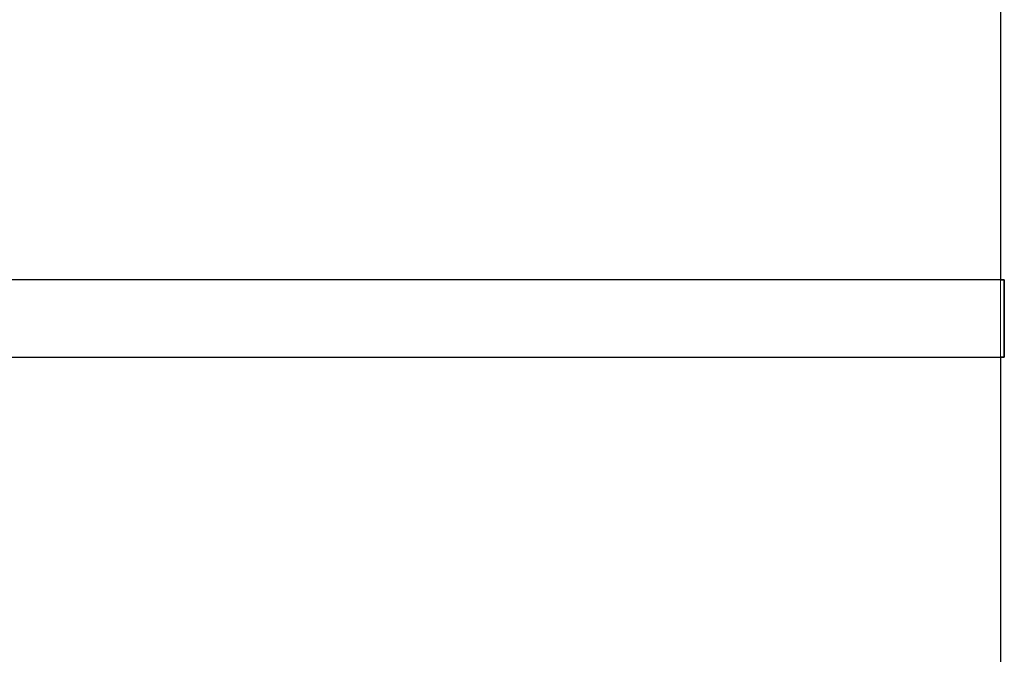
# Model space of a CAD drawing. Header units: metres. Extents: x 391.1 to 427.5, y 12.5 to 28.4.
# Tile 122 of 150: x 406.543 to 407.179, y 26.667 to 27.078. Entities that reach past the tile are written whole.
import ezdxf

# ---------------------------------------------------------------- set-up
doc = ezdxf.new("R2010")
doc.units = ezdxf.units.M
doc.layers.add('A-WALL-____-MCUT', color=7, linetype='Continuous', lineweight=25)
doc.layers.add('A-WALL-____-OTLN', color=7, linetype='Continuous', lineweight=25)

# ---------------------------------------------------------------- blocks, each defined once
blk = doc.blocks.new('Family - Evans PA-152028-03_CLI_AIGUA_P0A')
at = {"layer": 'A-WALL-____-MCUT', "color": 253, "true_color": 0xaaaaaa}
for p, q in [((0, 0), (0.8, 0)), ((0.8, 0), (0.8, 0.00256)), ((0.8, 0.00256), (0.85, 0.00256)), ((0.85, 0.00256), (0.85, 0)), ((0.85, 0), (1.66046, 0))]:
    blk.add_line(p, q, dxfattribs=at)
at = {"layer": 'A-WALL-____-OTLN', "color": 253, "true_color": 0xaaaaaa}
for p, q in [((0, 0), (0.8, 0)), ((0.8, 0.00256), (0.85, 0.00256)), ((0.8, 0), (0.8, 0.00256)), ((0.85, 0.00256), (0.85, 0)), ((0.85, 0), (1.66046, 0))]:
    blk.add_line(p, q, dxfattribs=at)
at = {"layer": 'A-WALL-____-OTLN', "color": 253, "lineweight": 18, "true_color": 0xaaaaaa}
blk.add_line((0, 0), (1.66046, 0), dxfattribs=at)
blk = doc.blocks.new('Family - Evans PA-152534-03_CLI_AIGUA_P0A')
at = {"layer": 'A-WALL-____-MCUT', "color": 253, "true_color": 0xaaaaaa}
for p, q in [((1.40362, 0.05), (0, 0.05)), ((1.40362, 0), (1.40362, 0.05)), ((0, 0), (1.40362, 0))]:
    blk.add_line(p, q, dxfattribs=at)
at = {"layer": 'A-WALL-____-OTLN', "color": 253, "true_color": 0xaaaaaa}
for p, q in [((1.40362, 0.05), (0, 0.05)), ((1.40362, 0), (1.40362, 0.05)), ((0, 0), (1.40362, 0))]:
    blk.add_line(p, q, dxfattribs=at)
at = {"layer": 'A-WALL-____-OTLN', "color": 253, "lineweight": 18, "true_color": 0xaaaaaa}
blk.add_line((0, 0), (1.40362, 0), dxfattribs=at)
blk = doc.blocks.new('LONDR55-XX_ZZ-ARQ-CAA-M3D-Londres55_ifc-1-03_CLI_AIGUA_P0A')
at = {"layer": 'A-WALL-____-OTLN', "color": 253, "lineweight": 18, "true_color": 0xaaaaaa, "rotation": 270}
blk.add_blockref('Family - Evans PA-152028-03_CLI_AIGUA_P0A', (407.17693, 27.70959), dxfattribs=at)
at = {"layer": 'A-WALL-____-OTLN', "color": 253, "lineweight": 18, "true_color": 0xaaaaaa}
blk.add_blockref('Family - Evans PA-152534-03_CLI_AIGUA_P0A', (405.77587, 26.85959), dxfattribs=at)

msp = doc.modelspace()

# ---------------------------------------------------------------- block references
at = {"lineweight": 5}
msp.add_blockref('LONDR55-XX_ZZ-ARQ-CAA-M3D-Londres55_ifc-1-03_CLI_AIGUA_P0A', (0, 0), dxfattribs=at)

doc.saveas('drawing.dxf')
